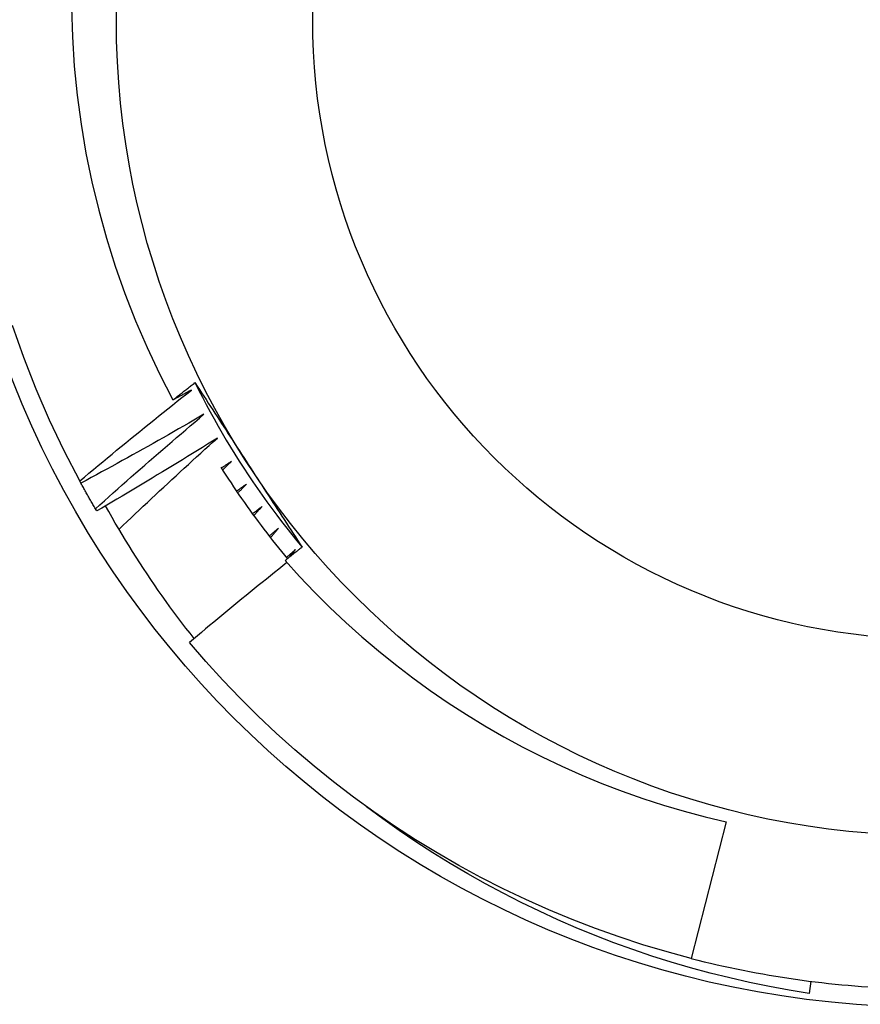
# Model space of a CAD drawing. Header units: inches. Extents: x 56.1 to 140.1, y 37.7 to 64.
# Tile 70 of 102: x 105.291 to 105.426, y 60.21 to 60.368. Entities that reach past the tile are written whole.
import ezdxf

# ---------------------------------------------------------------- set-up
doc = ezdxf.new("R2010")
doc.units = ezdxf.units.IN
doc.header["$MEASUREMENT"] = 0
doc.layers.add('Visible Edges(ANSI)', color=7, linetype='Continuous', lineweight=25)
doc.layers.add('Visible Tangent Edges(ANSI)', color=7, linetype='Continuous', lineweight=25)

msp = doc.modelspace()

# ---------------------------------------------------------------- linework, layer by layer
at = {"layer": 'Visible Edges(ANSI)'}
for p, q in [((105.3012235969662, 60.29348224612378), (105.3010262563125, 60.29384578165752)), ((105.3037454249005, 60.28902740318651), (105.3035362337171, 60.28938424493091)), ((105.3347077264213, 60.2816643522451), (105.3356479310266, 60.2828485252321)), ((105.4047492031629, 60.23913576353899), (105.3991243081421, 60.21722824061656)), ((105.4183077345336, 60.21356880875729), (105.4180634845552, 60.2116353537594))]:
    msp.add_line(p, q, dxfattribs=at)
at = {"layer": 'Visible Edges(ANSI)', "flags": 128}
for points in [[(105.2996962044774, 60.3697840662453), (105.2998431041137, 60.36510023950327), (105.3001494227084, 60.36041973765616), (105.3006155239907, 60.3557465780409), (105.3012414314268, 60.35108753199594), (105.3020251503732, 60.34645827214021), (105.3029653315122, 60.34186406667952), (105.3040608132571, 60.33730886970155), (105.3053104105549, 60.33279662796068), (105.306712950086, 60.32833129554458), (105.3082672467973, 60.32391682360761), (105.3099721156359, 60.31955716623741), (105.3118263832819, 60.31525627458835), (105.3138288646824, 60.31101809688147), (105.3159783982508, 60.30684658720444)], [(105.3010262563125, 60.29384578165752), (105.298520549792, 60.2986765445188), (105.2961854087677, 60.30359202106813), (105.2940236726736, 60.30858619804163), (105.2920380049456, 60.31365294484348), (105.2902308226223, 60.31878606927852)], [(105.3159783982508, 60.30684658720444), (105.3161250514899, 60.30696259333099), (105.3162717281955, 60.30707855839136), (105.3164184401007, 60.30719448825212), (105.3165651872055, 60.3073103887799), (105.3167119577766, 60.30742624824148), (105.3168587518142, 60.30754207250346), (105.3170055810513, 60.30765785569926), (105.3171524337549, 60.30777360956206), (105.317299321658, 60.30788932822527), (105.3174462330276, 60.30800501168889), (105.3175931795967, 60.30812065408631), (105.3177401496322, 60.30823626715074), (105.3178871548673, 60.30835183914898), (105.3180341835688, 60.30846737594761), (105.3181812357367, 60.30858288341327), (105.3183283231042, 60.30869834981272), (105.3184754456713, 60.30881378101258), (105.3186225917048, 60.30892917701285), (105.3187697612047, 60.30904453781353), (105.3189169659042, 60.30915985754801), (105.3190641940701, 60.30927514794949), (105.3192114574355, 60.30939040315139), (105.3193587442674, 60.3095056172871), (105.3195060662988, 60.3096208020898)], [(105.3195060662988, 60.3096208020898), (105.3198619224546, 60.30907572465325), (105.3202177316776, 60.30853054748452), (105.3205734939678, 60.30798525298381), (105.3209292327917, 60.30743983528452), (105.3212849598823, 60.30689428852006), (105.3216406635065, 60.30634859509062), (105.3219963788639, 60.30580276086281), (105.3223521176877, 60.30525677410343), (105.3227078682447, 60.30471062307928), (105.3230636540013, 60.30416430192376), (105.3234194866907, 60.30361779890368), (105.3237753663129, 60.30307111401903), (105.3241313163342, 60.30252423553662), (105.3244873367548, 60.30197715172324), (105.3248434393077, 60.30142986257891), (105.3251996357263, 60.30088235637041), (105.3255559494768, 60.30033462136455), (105.325912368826, 60.29978665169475), (105.3262689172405, 60.29923844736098), (105.3266255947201, 60.29868999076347), (105.3269824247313, 60.29814128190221), (105.3273394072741, 60.29759230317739), (105.3276965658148, 60.29704305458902), (105.3280538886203, 60.2964935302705)], [(105.3195087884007, 60.30962225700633), (105.3200965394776, 60.30844543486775), (105.3206960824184, 60.30727455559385), (105.3213073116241, 60.30610973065), (105.321930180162, 60.30495105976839), (105.3225645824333, 60.30379866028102), (105.3232104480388, 60.30265262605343), (105.3238677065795, 60.30151306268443), (105.3245362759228, 60.300380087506), (105.3252160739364, 60.2992537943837), (105.3259070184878, 60.29813429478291), (105.3266090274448, 60.29702169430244), (105.3273220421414, 60.29591609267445), (105.3280459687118, 60.29481760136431), (105.3287807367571, 60.29372632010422), (105.3295262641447, 60.29264236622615), (105.3302824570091, 60.29156583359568), (105.3310492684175, 60.29049683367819), (105.3318265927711, 60.28943546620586), (105.3326143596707, 60.28838184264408), (105.3334124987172, 60.28733606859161), (105.334220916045, 60.28629824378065), (105.3350395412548, 60.28526847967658), (105.3358683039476, 60.28424688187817), (105.3367071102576, 60.28323355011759)], [(105.3010262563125, 60.29384578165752), (105.3017631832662, 60.29446375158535), (105.302500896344, 60.29508082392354), (105.3032394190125, 60.2956969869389), (105.3039787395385, 60.29631225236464), (105.3047188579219, 60.29692660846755), (105.3054597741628, 60.29754006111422), (105.306201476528, 60.29815260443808), (105.3069439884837, 60.29876423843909), (105.3076872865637, 60.29937496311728), (105.3084313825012, 60.29998477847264), (105.3091762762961, 60.30059368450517), (105.3099219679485, 60.30120167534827), (105.3106684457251, 60.30180875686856), (105.3114157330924, 60.3024149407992), (105.3121638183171, 60.30302021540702), (105.3129127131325, 60.3036245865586), (105.3136624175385, 60.30422804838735), (105.3144129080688, 60.30483060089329), (105.3151642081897, 60.30543224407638), (105.3159163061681, 60.30603297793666), (105.3166691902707, 60.3066327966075), (105.3174228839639, 60.30723170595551), (105.3181773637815, 60.30782970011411), (105.3189326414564, 60.30842677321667)], [(105.3189326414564, 60.30842677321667), (105.31880970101, 60.3083606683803), (105.3186867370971, 60.30829458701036), (105.3185637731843, 60.3082285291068), (105.3184407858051, 60.30816249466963), (105.3183177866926, 60.30809648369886), (105.318194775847, 60.30803049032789), (105.3180717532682, 60.30796452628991), (105.3179487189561, 60.30789857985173), (105.3178256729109, 60.30783266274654), (105.3177026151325, 60.30776676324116), (105.3175795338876, 60.30770088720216), (105.3174564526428, 60.30763503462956), (105.3173333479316, 60.30756920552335), (105.3172102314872, 60.30750339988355), (105.3170871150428, 60.30743761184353), (105.316963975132, 60.30737185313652), (105.316840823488, 60.3073061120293), (105.3167176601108, 60.30724040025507), (105.3165944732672, 60.30717470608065), (105.3164712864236, 60.30710903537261), (105.3163480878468, 60.30704339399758), (105.3162248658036, 60.30697777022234), (105.3161016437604, 60.30691216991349), (105.3159783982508, 60.30684658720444)], [(105.3209530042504, 60.30454669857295), (105.3201379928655, 60.3040738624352), (105.3193223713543, 60.30360204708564), (105.3185061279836, 60.3031312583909), (105.3176892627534, 60.30266149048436), (105.3168717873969, 60.30219275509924), (105.316053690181, 60.30172504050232), (105.3152349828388, 60.3012583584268), (105.3144156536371, 60.3007927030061), (105.3135957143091, 60.30032806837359), (105.3127751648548, 60.29986447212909), (105.3119540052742, 60.2994018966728), (105.3111322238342, 60.29894035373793), (105.3103098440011, 60.29847983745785), (105.3094868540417, 60.29802035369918), (105.308663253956, 60.29756189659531), (105.307839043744, 60.29710447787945), (105.3070142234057, 60.2966480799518), (105.3061888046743, 60.29619272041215), (105.3053627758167, 60.29573839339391), (105.3045361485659, 60.29528509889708), (105.3037089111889, 60.29483283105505), (105.3028810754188, 60.29438160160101), (105.3020526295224, 60.2939314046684), (105.3012235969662, 60.29348224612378)], [(105.3035362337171, 60.28938424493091), (105.3042524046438, 60.29002612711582), (105.3049694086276, 60.29066714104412), (105.3056872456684, 60.29130728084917), (105.3064059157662, 60.29194654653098), (105.3071254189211, 60.29258493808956), (105.3078457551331, 60.2932224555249), (105.3085669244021, 60.29385909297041), (105.3092889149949, 60.29449485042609), (105.3100117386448, 60.29512973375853), (105.3107353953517, 60.29576373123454), (105.3114598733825, 60.29639684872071), (105.3121851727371, 60.29702908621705), (105.3129113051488, 60.29766043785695), (105.3136382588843, 60.29829090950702), (105.3143660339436, 60.29892048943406), (105.31509464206, 60.29954918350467), (105.3158240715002, 60.30017699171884), (105.3165543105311, 60.30080391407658), (105.3172853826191, 60.30142993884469), (105.3180172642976, 60.30205507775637), (105.3187499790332, 60.30267932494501), (105.3194835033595, 60.30330268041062), (105.3202178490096, 60.3039251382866), (105.3209530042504, 60.30454669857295)], [(105.3230999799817, 60.30073522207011), (105.3223009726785, 60.30023581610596), (105.3215013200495, 60.29973741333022), (105.3207010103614, 60.2992400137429), (105.3199000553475, 60.29874361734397), (105.3190984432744, 60.29824822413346), (105.3182961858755, 60.29775383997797), (105.3174932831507, 60.29726046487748), (105.3166897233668, 60.2967680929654), (105.3158855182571, 60.29627672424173), (105.3150806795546, 60.29578637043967), (105.3142751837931, 60.29529701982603), (105.3134690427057, 60.29480867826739), (105.3126622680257, 60.29432134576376), (105.3118548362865, 60.29383502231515), (105.3110467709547, 60.29334970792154), (105.310238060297, 60.29286540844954), (105.3094287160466, 60.29238211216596), (105.3086187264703, 60.29189983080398), (105.3078081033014, 60.29141856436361), (105.3069968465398, 60.29093830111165), (105.3061849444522, 60.29045905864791), (105.3053724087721, 60.28998082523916), (105.304559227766, 60.28950360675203), (105.3037454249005, 60.28902740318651)], [(105.3073116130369, 60.2860792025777), (105.307960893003, 60.2866984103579), (105.3086109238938, 60.28731687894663), (105.3092617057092, 60.2879346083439), (105.3099132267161, 60.28855160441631), (105.3105655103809, 60.28916785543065), (105.3112185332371, 60.28978337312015), (105.3118722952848, 60.29039815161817), (105.3125268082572, 60.29101218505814), (105.3131820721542, 60.29162547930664), (105.3138380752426, 60.29223802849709), (105.3144948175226, 60.29284983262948), (105.3151523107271, 60.29346089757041), (105.3158105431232, 60.29407121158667), (105.3164695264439, 60.29468078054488), (105.3171292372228, 60.29528960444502), (105.3177896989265, 60.29589767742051), (105.3184508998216, 60.29650499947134), (105.3191128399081, 60.29711157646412), (105.3197755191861, 60.29771739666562), (105.3204389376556, 60.29832247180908), (105.3211030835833, 60.29892679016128), (105.3217679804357, 60.29953035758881), (105.3224336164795, 60.30013316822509), (105.3230999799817, 60.30073522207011)], [(105.3253712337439, 60.29699647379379), (105.3253038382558, 60.29695113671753), (105.3252364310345, 60.29690580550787), (105.32516901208, 60.2968604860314), (105.3251015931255, 60.29681516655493), (105.325034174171, 60.29676985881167), (105.3249667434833, 60.296724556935), (105.3248993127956, 60.29667926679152), (105.3248318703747, 60.29663397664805), (105.3247644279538, 60.29658869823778), (105.3246969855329, 60.29654342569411), (105.3246295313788, 60.29649816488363), (105.3245620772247, 60.29645290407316), (105.3244946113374, 60.29640765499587), (105.3244271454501, 60.29636241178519), (105.3243596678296, 60.29631718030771), (105.3242921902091, 60.29627194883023), (105.3242247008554, 60.29622672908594), (105.3241572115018, 60.29618151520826), (105.3240897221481, 60.29613631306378), (105.3240222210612, 60.29609111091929), (105.3239547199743, 60.296045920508), (105.3238872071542, 60.29600073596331), (105.3238196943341, 60.29595555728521), (105.3237521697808, 60.29591039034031)], [(105.3239401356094, 60.29561328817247), (105.3239996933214, 60.2956709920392), (105.3240592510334, 60.29572869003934), (105.3241188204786, 60.29578638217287), (105.3241783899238, 60.29584406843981), (105.3242379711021, 60.29590174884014), (105.3242975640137, 60.29595942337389), (105.3243571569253, 60.29601708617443), (105.3244167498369, 60.29607474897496), (105.3244763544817, 60.29613240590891), (105.3245359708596, 60.29619005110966), (105.3245955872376, 60.2962476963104), (105.3246552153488, 60.29630532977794), (105.3247148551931, 60.29636296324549), (105.3247744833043, 60.29642058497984), (105.3248341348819, 60.29647820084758), (105.3248937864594, 60.29653581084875), (105.3249534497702, 60.29659341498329), (105.325013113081, 60.29665101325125), (105.3250727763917, 60.29670860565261), (105.3251324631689, 60.29676619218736), (105.3251921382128, 60.29682377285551), (105.3252518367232, 60.29688134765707), (105.3253115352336, 60.29693891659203), (105.3253712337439, 60.29699647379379)], [(105.3280538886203, 60.2964935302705), (105.3284149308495, 60.29593830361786), (105.3287757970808, 60.29538333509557), (105.3291365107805, 60.29482862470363), (105.329497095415, 60.29427415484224), (105.3298575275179, 60.29371993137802), (105.3302178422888, 60.29316593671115), (105.3305780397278, 60.29261217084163), (105.330938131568, 60.29205862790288), (105.3312981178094, 60.29150530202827), (105.3316580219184, 60.29095218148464), (105.3320178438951, 60.29039926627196), (105.3323775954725, 60.28984655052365), (105.3327372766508, 60.2892940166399), (105.3330969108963, 60.28874167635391), (105.3334564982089, 60.2881895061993), (105.3338160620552, 60.28763751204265), (105.3341755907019, 60.28708568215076), (105.3345351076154, 60.28653401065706), (105.3348946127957, 60.28598249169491), (105.335254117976, 60.28543112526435), (105.3356136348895, 60.28487989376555), (105.3359731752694, 60.28432879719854), (105.3363327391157, 60.2837778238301), (105.3366923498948, 60.28322697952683)], [(105.3236514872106, 60.29607024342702), (105.3240566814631, 60.2954299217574), (105.3244654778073, 60.29479189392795), (105.3248778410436, 60.29415616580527), (105.3252937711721, 60.29352276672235), (105.3257132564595, 60.29289172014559), (105.3261362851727, 60.29226303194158), (105.3265628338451, 60.29163673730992), (105.326992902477, 60.29101284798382), (105.3274264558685, 60.29039138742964), (105.327863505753, 60.28977236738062), (105.328304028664, 60.28915581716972), (105.3287480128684, 60.28854175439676), (105.3291954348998, 60.28793019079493), (105.3296462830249, 60.28732115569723), (105.3301005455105, 60.28671466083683), (105.3305582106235, 60.28611072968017), (105.3310192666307, 60.28550937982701), (105.3314837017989, 60.28491063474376), (105.3319514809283, 60.28431450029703), (105.3324226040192, 60.28372101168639), (105.3328970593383, 60.28313017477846), (105.3333748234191, 60.28254201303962), (105.3338558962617, 60.28195654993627), (105.3343402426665, 60.28137379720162)], [(105.3035362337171, 60.28938424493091), (105.3034374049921, 60.28955358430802), (105.3033387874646, 60.2897230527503), (105.3032403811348, 60.28989264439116), (105.3031421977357, 60.290062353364), (105.3030442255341, 60.29023219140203), (105.3029464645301, 60.29040215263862), (105.3028489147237, 60.29057223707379), (105.302751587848, 60.29074244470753), (105.3026544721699, 60.29091277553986), (105.3025575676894, 60.29108322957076), (105.3024608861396, 60.29125380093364), (105.3023644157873, 60.29142449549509), (105.3022681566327, 60.29159531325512), (105.3021721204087, 60.29176625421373), (105.3020762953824, 60.29193731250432), (105.3019806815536, 60.29210849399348), (105.3018852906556, 60.29227979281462), (105.3017901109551, 60.29245121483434), (105.3016951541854, 60.29262275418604), (105.3016004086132, 60.29279441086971), (105.3015058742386, 60.29296619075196), (105.3014115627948, 60.29313809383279), (105.3013174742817, 60.293310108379), (105.3012235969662, 60.29348224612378)], [(105.3277643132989, 60.2933345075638), (105.3276984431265, 60.29328697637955), (105.3276325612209, 60.29323945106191), (105.3275666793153, 60.29319193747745), (105.3275007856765, 60.29314442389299), (105.3274348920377, 60.29309692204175), (105.3273689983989, 60.29304942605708), (105.3273030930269, 60.29300193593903), (105.3272371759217, 60.29295445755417), (105.3271712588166, 60.29290697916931), (105.3271053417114, 60.29285951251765), (105.327039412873, 60.29281205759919), (105.3269734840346, 60.29276460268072), (105.326907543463, 60.29271715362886), (105.3268416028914, 60.29266971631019), (105.3267756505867, 60.29262228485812), (105.3267096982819, 60.29257485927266), (105.3266437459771, 60.29252744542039), (105.3265777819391, 60.29248003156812), (105.3265118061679, 60.29243262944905), (105.3264458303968, 60.29238523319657), (105.3263798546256, 60.29233784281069), (105.3263138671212, 60.29229046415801), (105.3262478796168, 60.29224309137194), (105.3261818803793, 60.29219572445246)], [(105.3263795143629, 60.29190496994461), (105.3264371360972, 60.29196460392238), (105.3264947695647, 60.29202423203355), (105.3265524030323, 60.29208384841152), (105.326610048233, 60.2921434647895), (105.3266676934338, 60.29220307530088), (105.3267253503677, 60.29226267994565), (105.3267830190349, 60.29232227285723), (105.326840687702, 60.2923818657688), (105.3268983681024, 60.29244145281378), (105.3269560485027, 60.29250102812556), (105.3270137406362, 60.29256060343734), (105.3270714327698, 60.29262017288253), (105.3271291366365, 60.2926797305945), (105.3271868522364, 60.29273928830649), (105.3272445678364, 60.29279883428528), (105.3273022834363, 60.29285838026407), (105.3273600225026, 60.29291791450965), (105.3274177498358, 60.29297744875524), (105.3274755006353, 60.29303697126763), (105.3275332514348, 60.29309649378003), (105.3275910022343, 60.29315600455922), (105.327648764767, 60.29321550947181), (105.327706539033, 60.29327501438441), (105.3277643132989, 60.2933345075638)], [(105.3193851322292, 60.26856187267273), (105.3187219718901, 60.26940067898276), (105.3180644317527, 60.2702442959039), (105.3174125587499, 60.27109271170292), (105.3167663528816, 60.27194590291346), (105.3161259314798, 60.2728037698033), (105.315491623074, 60.27366584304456), (105.3148635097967, 60.27453201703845), (105.3142416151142, 60.27540225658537), (105.3136259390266, 60.27627652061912), (105.3130165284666, 60.27715477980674), (105.3124133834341, 60.2780370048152), (105.3118165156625, 60.27892314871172), (105.3112259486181, 60.2798131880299), (105.3106417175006, 60.28070708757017), (105.3100638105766, 60.28160480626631), (105.3094922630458, 60.28250631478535), (105.3089270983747, 60.28341157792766), (105.3083683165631, 60.28432056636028), (105.3078159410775, 60.28523323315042), (105.3072700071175, 60.28614955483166), (105.3067305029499, 60.28706949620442), (105.3061974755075, 60.28799301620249), (105.3056709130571, 60.28892009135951), (105.3051508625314, 60.28985067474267)], [(105.3302766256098, 60.289753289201), (105.3302123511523, 60.28970361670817), (105.3301480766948, 60.28965395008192), (105.3300837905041, 60.28960428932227), (105.3300195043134, 60.28955463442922), (105.3299552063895, 60.28950499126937), (105.3298909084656, 60.28945534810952), (105.3298265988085, 60.28940571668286), (105.3297622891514, 60.28935609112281), (105.3296979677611, 60.28930647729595), (105.3296336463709, 60.2892568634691), (105.3295693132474, 60.28920726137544), (105.3295049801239, 60.28915766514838), (105.3294406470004, 60.28910807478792), (105.3293762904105, 60.28905849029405), (105.3293119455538, 60.28900891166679), (105.329247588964, 60.28895934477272), (105.3291832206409, 60.28890977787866), (105.3291188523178, 60.28886022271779), (105.3290544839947, 60.28881067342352), (105.3289901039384, 60.28876113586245), (105.3289257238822, 60.28871159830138), (105.3288613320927, 60.2886620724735), (105.32879692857, 60.28861255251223), (105.3287325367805, 60.28856303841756)], [(105.3289396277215, 60.28827894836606), (105.3289952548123, 60.28834044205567), (105.3290508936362, 60.28840193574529), (105.3291065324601, 60.28846342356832), (105.3291621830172, 60.28852489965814), (105.3292178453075, 60.28858637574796), (105.3292735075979, 60.28864784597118), (105.3293291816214, 60.28870930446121), (105.3293848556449, 60.28877076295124), (105.3294405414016, 60.28883221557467), (105.3294962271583, 60.28889366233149), (105.3295519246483, 60.28895510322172), (105.3296076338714, 60.28901653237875), (105.3296633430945, 60.28907796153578), (105.3297190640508, 60.28913938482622), (105.3297747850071, 60.28920080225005), (105.3298305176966, 60.28926221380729), (105.3298862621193, 60.28932361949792), (105.329942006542, 60.28938501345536), (105.3299977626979, 60.2894464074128), (105.3300535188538, 60.28950779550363), (105.3301092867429, 60.28956917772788), (105.3301650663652, 60.28963055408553), (105.3302208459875, 60.28969192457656), (105.3302766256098, 60.289753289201)], [(105.3329054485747, 60.28625669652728), (105.3328428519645, 60.28620493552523), (105.3327802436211, 60.28615318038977), (105.3327176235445, 60.28610143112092), (105.3326550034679, 60.28604968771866), (105.3325923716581, 60.28599795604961), (105.3325297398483, 60.28594622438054), (105.3324671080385, 60.28589450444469), (105.3324044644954, 60.28584279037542), (105.3323418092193, 60.28579108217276), (105.332279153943, 60.2857393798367), (105.3322164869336, 60.28568768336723), (105.3321538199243, 60.28563599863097), (105.3320911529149, 60.2855843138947), (105.3320284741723, 60.28553264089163), (105.3319657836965, 60.28548097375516), (105.3319030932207, 60.28542931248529), (105.3318404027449, 60.28537765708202), (105.3317777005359, 60.28532601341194), (105.3317149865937, 60.28527436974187), (105.3316522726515, 60.28522273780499), (105.3315895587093, 60.28517111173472), (105.3315268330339, 60.28511949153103), (105.3314641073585, 60.28506787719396), (105.33140136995, 60.28501626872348)], [(105.3316177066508, 60.28473914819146), (105.3316712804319, 60.28480244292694), (105.331724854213, 60.28486573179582), (105.3317784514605, 60.28492902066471), (105.3318320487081, 60.28499229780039), (105.3318856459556, 60.28505556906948), (105.3319392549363, 60.28511883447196), (105.3319928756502, 60.28518209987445), (105.3320464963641, 60.28524535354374), (105.3321001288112, 60.28530860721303), (105.3321537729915, 60.28537184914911), (105.3322074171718, 60.2854350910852), (105.3322610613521, 60.28549832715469), (105.3323147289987, 60.28556155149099), (105.3323683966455, 60.28562477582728), (105.3324220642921, 60.28568799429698), (105.332475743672, 60.28575120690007), (105.3325294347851, 60.28581441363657), (105.3325831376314, 60.28587761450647), (105.3326368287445, 60.28594080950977), (105.332690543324, 60.28600399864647), (105.3327442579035, 60.28606718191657), (105.3327979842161, 60.28613035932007), (105.3328517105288, 60.28619353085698), (105.3329054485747, 60.28625669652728)], [(105.3366923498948, 60.28322697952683), (105.3365780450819, 60.28313728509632), (105.3364637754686, 60.28304756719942), (105.3363495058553, 60.28295782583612), (105.3362352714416, 60.28286806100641), (105.336121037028, 60.28277827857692), (105.3360068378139, 60.28268847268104), (105.335892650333, 60.28259864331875), (105.3357784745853, 60.28250879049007), (105.335664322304, 60.2824189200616), (105.3355501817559, 60.28232902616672), (105.3354360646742, 60.28223910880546), (105.3353219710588, 60.2821491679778), (105.3352078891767, 60.28205920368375), (105.335093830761, 60.28196922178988), (105.3349797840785, 60.28187921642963), (105.3348657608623, 60.28178918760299), (105.3347517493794, 60.28169913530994), (105.3346377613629, 60.28160905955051), (105.3345237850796, 60.28151896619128), (105.3344098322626, 60.28142884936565), (105.3342958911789, 60.28133870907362), (105.3341819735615, 60.28124854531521), (105.3340680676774, 60.28115836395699), (105.3339541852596, 60.28106815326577)], [(105.3356479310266, 60.2828485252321), (105.3355870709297, 60.28279473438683), (105.3355261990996, 60.28274094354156), (105.3354653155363, 60.28268716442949), (105.3354044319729, 60.28263338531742), (105.3353435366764, 60.28257961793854), (105.3352826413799, 60.28252585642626), (105.3352217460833, 60.28247210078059), (105.3351608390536, 60.28241835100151), (105.3350999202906, 60.28236461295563), (105.3350390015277, 60.28231087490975), (105.3349780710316, 60.28225714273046), (105.3349171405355, 60.28220342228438), (105.3348562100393, 60.2821497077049), (105.3347952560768, 60.28209599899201), (105.3347343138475, 60.28204229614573), (105.334673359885, 60.28198859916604), (105.3346123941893, 60.28193490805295), (105.3345514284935, 60.28188122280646), (105.3344904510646, 60.28182754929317), (105.3344294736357, 60.28177388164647), (105.3343684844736, 60.28172021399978), (105.3343074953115, 60.28166655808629), (105.3342464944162, 60.28161290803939), (105.3341854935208, 60.2815592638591)], [(105.3342481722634, 60.28073747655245), (105.3335909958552, 60.2802125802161), (105.3329343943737, 60.27968692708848), (105.332278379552, 60.27916051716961), (105.3316229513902, 60.2786333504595), (105.3309680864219, 60.27810542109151), (105.3303138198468, 60.27757674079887), (105.3296601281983, 60.27704730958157), (105.3290070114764, 60.27651711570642), (105.3283544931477, 60.2759861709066), (105.3277025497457, 60.27545447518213), (105.3270511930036, 60.27492201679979), (105.3264004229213, 60.27438881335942), (105.3257502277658, 60.27385485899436), (105.3251006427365, 60.27332015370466), (105.3244516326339, 60.2727847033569), (105.3238032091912, 60.27224849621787), (105.3231553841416, 60.27171154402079), (105.3225081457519, 60.27117384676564), (105.3218614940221, 60.27063539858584), (105.3212154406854, 60.27009619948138), (105.3205699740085, 60.26955625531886), (105.3199251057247, 60.26901557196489), (105.3192808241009, 60.26847413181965), (105.3186371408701, 60.26793195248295)], [(105.3339541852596, 60.28106815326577), (105.3362915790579, 60.27849760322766), (105.3386947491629, 60.27598746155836), (105.3411626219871, 60.27353908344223), (105.3436941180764, 60.27115380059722), (105.3462881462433, 60.26883296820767), (105.3489436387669, 60.26657792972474), (105.3516595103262, 60.26439001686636), (105.3544326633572, 60.26227210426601), (105.3572582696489, 60.26022795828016), (105.3601347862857, 60.25825862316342), (105.3630607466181, 60.2563650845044), (105.3660346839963, 60.25454830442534), (105.3690551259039, 60.25280929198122), (105.3721206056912, 60.25114900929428), (105.3752296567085, 60.24956844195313), (105.378380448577, 60.24806875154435), (105.3815680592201, 60.24665235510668), (105.3847900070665, 60.24532032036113), (105.388044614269, 60.24407328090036), (105.3913302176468, 60.24291189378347), (105.3946451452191, 60.24183679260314), (105.3979877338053, 60.24084864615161), (105.4013563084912, 60.23994808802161), (105.4047492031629, 60.23913576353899)], [(105.3991243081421, 60.21722824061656), (105.3952361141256, 60.21828041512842), (105.3913764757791, 60.21943294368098), (105.3875479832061, 60.22068505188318), (105.3837532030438, 60.2220358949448), (105.3799946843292, 60.22348456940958), (105.3762749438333, 60.22503008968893), (105.3725964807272, 60.22667144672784), (105.3689617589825, 60.2284075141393), (105.3653732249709, 60.23023714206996), (105.3618332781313, 60.23215909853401), (105.3583443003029, 60.23417209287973), (105.3549086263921, 60.23627477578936), (105.3515285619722, 60.23846573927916), (105.3482063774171, 60.24074350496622), (105.3449443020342, 60.24310654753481), (105.3417445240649, 60.24555329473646), (105.3386091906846, 60.24808208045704), (105.3355403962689, 60.25069123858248), (105.3325402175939, 60.25337898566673), (105.3296106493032, 60.25614354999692), (105.326753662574, 60.25898305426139), (105.3239711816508, 60.2618955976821), (105.321265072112, 60.26487923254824), (105.3186371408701, 60.26793195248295)], [(105.4180634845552, 60.2116353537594), (105.414851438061, 60.21215657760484), (105.4116537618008, 60.21274355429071), (105.4084714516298, 60.21339595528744), (105.4053054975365, 60.21411347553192), (105.4021568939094, 60.21489577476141), (105.3990266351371, 60.21574254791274), (105.3959157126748, 60.2166534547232), (105.3928251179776, 60.21762817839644), (105.3897558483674, 60.21866640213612), (105.3867088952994, 60.21976779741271), (105.3836852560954, 60.22093204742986), (105.3806859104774, 60.22215882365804), (105.3777118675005, 60.22344779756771), (105.3747641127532, 60.22479865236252), (105.3718436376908, 60.22621107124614), (105.368951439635, 60.22768472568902), (105.3660885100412, 60.22921929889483), (105.3632558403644, 60.23081445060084), (105.3604545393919, 60.2324698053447), (105.3576893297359, 60.23418268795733), (105.3549629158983, 60.23595130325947), (105.3522761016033, 60.23777499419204), (105.3496297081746, 60.23965304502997), (105.3470245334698, 60.24158478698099)]]:
    msp.add_lwpolyline(points, dxfattribs=at)
at = {"layer": 'Visible Edges(ANSI)'}
for radius in [0.3451589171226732, 0.1584645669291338, 0.1309055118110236]:
    msp.add_circle((105.4377985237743, 60.36785436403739), radius, dxfattribs=at)
msp.add_arc((105.4377985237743, 60.36785436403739), 0.1555118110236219, 255.5999999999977, 268.1696803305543, dxfattribs=at)
at = {"layer": 'Visible Tangent Edges(ANSI)'}
for radius in [0.3308444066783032, 0.0994094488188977]:
    msp.add_circle((105.4377985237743, 60.36785436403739), radius, dxfattribs=at)

doc.saveas('drawing.dxf')
